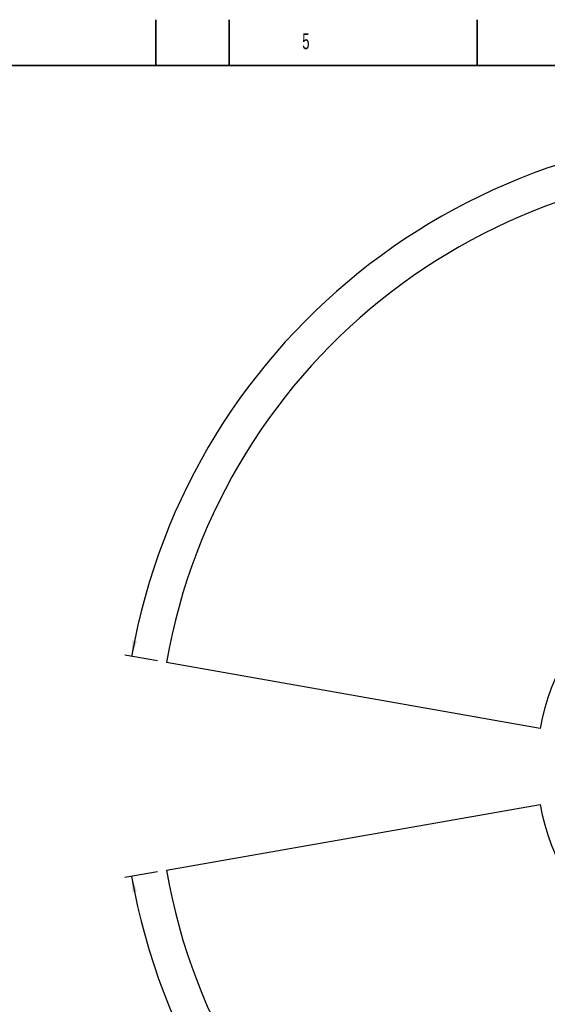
# Model space of a CAD drawing. Header units: millimetres. Extents: x 0 to 11920, y 0 to 8400.
# Tile 26 of 46: x 5464 to 7771, y 4092 to 8400. Entities that reach past the tile are written whole.
import ezdxf

# ---------------------------------------------------------------- set-up
doc = ezdxf.new("R2010")
doc.units = ezdxf.units.MM
doc.header["$LTSCALE"] = 20
doc.layers.add('THICK_LINE', color=7, linetype='Continuous')
doc.styles.add('SLDTEXTSTYLE0', font='TXT', dxfattribs={"width": 0.605})
doc.dimstyles.new('SLDDIMSTYLE0', dxfattribs={"dimtxt": 70, "dimasz": 70, "dimexe": 0, "dimexo": 0.0625, "dimgap": 17.5, "dimtad": 1, "dimdec": 4, "dimlfac": 20, "dimzin": 12, "dimdsep": 46, "dimtxsty": 'SLDTEXTSTYLE0', "dimsah": 1, "dimcen": 0.09, "dimadec": 1, "dimazin": 3, "dimtfac": 1, "dimtofl": 0, "dimtmove": 0, "dimatfit": 3, "dimfxl": 1, "dimfrac": 2, "dimtolj": 1, "dimtzin": 12, "dimarcsym": 0})

# ---------------------------------------------------------------- blocks, each defined once
blk = doc.blocks.new('_D')
at = {"layer": 'THICK_LINE'}
for p, q in [((6065.9, 5593.9), (5923.9, 5618.9)), ((10553.3, 5132.5), (11483.7, 5132.5))]:
    blk.add_line(p, q, dxfattribs=at)
blk.add_arc((8682.5, 5132.5), 2771.2, 360, 170, dxfattribs=at)
for points in [[(5953.5, 5613.7), (5976.3, 5680.6), (5956.7, 5684.4)], [(11453.7, 5132.5), (11462.8, 5202.6), (11442.8, 5202.4)]]:
    blk.add_solid(points, dxfattribs=at)
at = {"layer": 'THICK_LINE', "insert": (8832.9, 7991.7), "char_height": 70, "attachment_point": 1, "rotation": 355, "style": 'SLDTEXTSTYLE0'}
blk.add_mtext('170°', dxfattribs=at)
blk = doc.blocks.new('_D_1')
at = {"layer": 'THICK_LINE'}
for p, q in [((10553.3, 5132.5), (11483.7, 5132.5)), ((6065.9, 4671.1), (5923.9, 4646.1))]:
    blk.add_line(p, q, dxfattribs=at)
blk.add_arc((8682.5, 5132.5), 2771.2, 190, 360, dxfattribs=at)
for points in [[(11453.7, 5132.5), (11442.8, 5062.7), (11462.8, 5062.4)], [(5953.5, 4651.3), (5956.7, 4580.7), (5976.3, 4584.4)]]:
    blk.add_solid(points, dxfattribs=at)
at = {"layer": 'THICK_LINE', "insert": (8817.1, 2453.1), "char_height": 70, "attachment_point": 1, "rotation": 5, "style": 'SLDTEXTSTYLE0'}
blk.add_mtext('170°', dxfattribs=at)

msp = doc.modelspace()

# ---------------------------------------------------------------- linework, layer by layer
at = {"color": 7, "linetype": 'Continuous', "lineweight": 35}
for p, q in [((6060, 8200), (6060, 8400)), ((6380, 8200), (6380, 8400)), ((7465, 8200), (7465, 8400)), ((11720, 8200), (400, 8200))]:
    msp.add_line(p, q, dxfattribs=at)
at = {"layer": 'THICK_LINE'}
for p, q in [((7740.085763, 5298.7055158), (6105.304893, 5586.9614908)), ((6105.304893, 4678.0869289), (7740.085763, 4966.3429038))]:
    msp.add_line(p, q, dxfattribs=at)
for radius in [2617, 957]:
    msp.add_arc((8682.5467826, 5132.5242098), radius, 189.9999999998, 169.9999999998, dxfattribs=at)

# ---------------------------------------------------------------- texts
at = {"color": 7, "linetype": 'Continuous', "lineweight": 0, "insert": (6700.0336043, 8340.5701656), "char_height": 70, "attachment_point": 1, "style": 'SLDTEXTSTYLE0'}
msp.add_mtext('5', dxfattribs=at)

# ---------------------------------------------------------------- dimensions: what is measured, and where the dimension line sits
at = {"layer": 'THICK_LINE'}
for base, line1, line2, picture, middle in [((8924.0687879, 7893.1333626), ((10513.2762268, 5132.5242098), (8682.5467826, 5132.5242098)), ((7740.085763, 5298.7055158), (6105.304893, 5586.9614908)), '_D', (8924.0687879, 7893.1333626)), ((8924.0704865, 2371.8956413), ((7740.085763, 4966.3429038), (6105.304893, 4678.0869289)), ((8682.5467826, 5132.5242098), (10513.2762268, 5132.5242098)), '_D_1', (8924.0704865, 2371.8956413))]:
    dim = msp.add_angular_dim_2l(base=base, line1=line1, line2=line2, dimstyle='SLDDIMSTYLE0', dxfattribs=at)
    dim.commit()
    dim.dimension.update_dxf_attribs({"geometry": picture, "text_midpoint": middle, "dimtype": 162})

doc.saveas('drawing.dxf')
